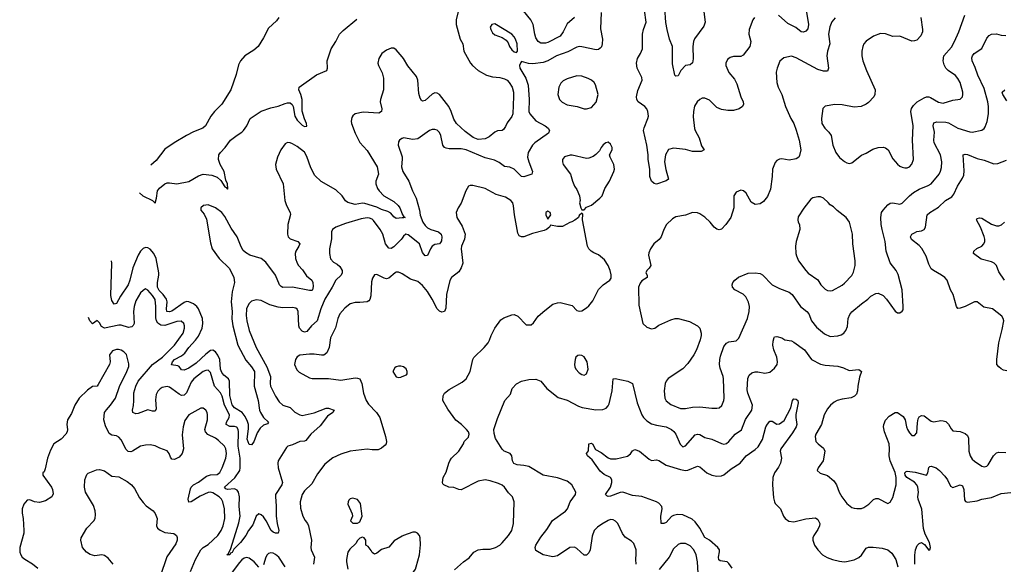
# Model space of a CAD drawing. Header units: inches. Extents: x 2134017 to 2292458, y 756222 to 916513.
# Tile 157 of 256: x 2136827 to 2144996, y 853650 to 858171. Entities that reach past the tile are written whole.
import ezdxf

# ---------------------------------------------------------------- set-up
doc = ezdxf.new("R2010")
doc.units = ezdxf.units.IN
doc.header["$MEASUREMENT"] = 0
doc.layers.add('C1835', color=7, linetype='Continuous')
doc.layers.add('C1845', color=7, linetype='Continuous')

msp = doc.modelspace()

# ---------------------------------------------------------------- linework, layer by layer
at = {"layer": 'C1835', "color": 5}
for points, elevation in [([(2137821.1, 856733.8), (2137848.4, 856708.4), (2137929.4, 856670), (2137950, 856649.2), (2137961.7, 856690), (2137970.3, 856750), (2137986.5, 856773.5), (2138030, 856807.6), (2138050, 856815.6), (2138070, 856816.8), (2138130, 856809), (2138230, 856829.3), (2138310, 856875.4), (2138350, 856888.1), (2138421.8, 856881.8), (2138464.3, 856864.3), (2138495.4, 856835.4), (2138530, 856783.5), (2138539.5, 856779.5), (2138550, 856763.7), (2138554.2, 856765.8), (2138551.2, 856808.8), (2138538.2, 856838.2), (2138523.5, 856910), (2138489, 856969), (2138475, 857010), (2138479.8, 857050), (2138492.1, 857070), (2138532.9, 857110), (2138576.5, 857170), (2138630, 857213.5), (2138670, 857236.9), (2138682.3, 857250), (2138711.6, 857290), (2138739, 857350), (2138830, 857410.6), (2138910, 857440.2), (2138970, 857453.2), (2139030, 857476.7), (2139050, 857482.2), (2139070, 857479.9), (2139086.5, 857466.5), (2139096.1, 857450), (2139108.7, 857370), (2139130, 857336.1), (2139170, 857294.8), (2139190, 857285.3), (2139210, 857286), (2139206.7, 857310), (2139189.3, 857349.3), (2139170.8, 857410.8), (2139169.6, 857510), (2139160.1, 857550), (2139141.5, 857590), (2139146.3, 857610), (2139290, 857713.3), (2139374.9, 857750), (2139381.1, 857770), (2139378, 857830), (2139410, 857929.5), (2139449.3, 857990), (2139480.2, 858050), (2139510, 858082.3), (2139623.3, 858176.7)], 380), ([(2138975.9, 858190), (2138956.9, 858163.1), (2138890, 858101.5), (2138850, 858022), (2138804.8, 857950), (2138770, 857919.3), (2138694, 857870), (2138659.8, 857830), (2138643.3, 857796.7), (2138622.8, 857717.2), (2138579, 857590), (2138505, 857470), (2138443.7, 857410), (2138411.8, 857370), (2138369.7, 857290), (2138347.3, 857270), (2138270, 857239.7), (2138211.6, 857210), (2138107.8, 857150), (2138030, 857095.5), (2137958.4, 857001.6), (2137915.3, 856964)], 380), ([(2140000, 857863.3), (2139950, 857922), (2139930, 857934.5), (2139910, 857935.6), (2139870, 857917.4), (2139830.4, 857890), (2139807.2, 857850), (2139798.9, 857810), (2139802.6, 857790), (2139834.9, 857730), (2139846.6, 857686.6), (2139846.5, 857590), (2139820.2, 857510), (2139818.5, 857490), (2139830.2, 857430), (2139828.7, 857410), (2139805.8, 857394.2), (2139677.5, 857402.5), (2139610, 857391.1), (2139590, 857374), (2139581.8, 857358.2), (2139576.9, 857330), (2139579.6, 857310), (2139609.4, 857230), (2139650, 857152.7), (2139710, 857084.6), (2139793.8, 856950), (2139803.1, 856890), (2139780.4, 856830), (2139782, 856810), (2139796.5, 856770), (2139809.4, 856750), (2139847.8, 856710), (2139930, 856660.8), (2139966.3, 856630), (2139980.5, 856610), (2139999.1, 856559.1), (2140000, 856557.6)], 420), ([(2140000, 856525), (2139950, 856522.2), (2139930, 856535.6), (2139904.9, 856564.9), (2139880.1, 856580.1), (2139830, 856595.3), (2139790, 856614.5), (2139690, 856645.5), (2139670, 856648.4), (2139610, 856637.7), (2139550, 856652.4), (2139530, 856668.6), (2139501.3, 856710), (2139450, 856757.9), (2139328.8, 856828.8), (2139276.5, 856876.5), (2139241.3, 856941.3), (2139210, 857035.6), (2139190.3, 857070.3), (2139130, 857117.8), (2139090, 857141.5), (2139070, 857149.7), (2139050, 857151.2), (2139030, 857140.7), (2138994.6, 857090), (2138964.6, 857030), (2138950.4, 856970), (2138956, 856930), (2139011.6, 856810), (2139027.4, 856670), (2139040.3, 856630), (2139071.7, 856570), (2139073.9, 856553.9), (2139051.7, 856470), (2139048.9, 856390), (2139053.1, 856370), (2139071.1, 856351.1), (2139135.8, 856330), (2139151, 856311), (2139143.6, 856290), (2139117.1, 856250), (2139112.9, 856230), (2139116.2, 856190), (2139128.1, 856150), (2139140.9, 856130), (2139173.5, 856093.5), (2139205.5, 856045.5), (2139249.3, 856009.3), (2139257.6, 855990), (2139262.4, 855957.6), (2139256.5, 855930), (2139250, 855924), (2139230, 855924), (2139089.4, 855950.6), (2139010, 855948.8), (2138995.6, 855955.6), (2138983.1, 855970), (2138948.4, 856050), (2138870, 856159.4), (2138830, 856187.6), (2138737, 856217), (2138699.7, 856239.7), (2138679.1, 856259.1), (2138658.3, 856298.3), (2138629.8, 856370), (2138580.9, 856440.9), (2138530, 856536.9), (2138505.1, 856570), (2138450, 856609.7), (2138390, 856634.3), (2138351.3, 856630), (2138330.7, 856610), (2138330.7, 856590), (2138356.9, 856556.9), (2138376, 856516), (2138410, 856318), (2138424.6, 856270), (2138482.4, 856190), (2138566.2, 856106.2), (2138604.5, 856030), (2138608.5, 855990), (2138588.5, 855911.5), (2138582.7, 855830), (2138588.4, 855750), (2138587.4, 855687.4), (2138594, 855630), (2138636.2, 855470), (2138703.9, 855343.9), (2138751.2, 855290), (2138775.4, 855250), (2138771.4, 855130), (2138804.5, 855010), (2138817.7, 854930), (2138824.6, 854910), (2138849.2, 854869.2), (2138890.7, 854830), (2138883.5, 854816.5), (2138850, 854806), (2138820.6, 854779.4), (2138797.5, 854742.5), (2138770, 854667.8), (2138750, 854641.6), (2138730, 854643.6), (2138714.8, 854690), (2138726.3, 854773.7), (2138724.2, 854810), (2138715.7, 854835.7), (2138697.6, 854877.6), (2138672.9, 854910), (2138610, 854949.4), (2138590, 854975.3), (2138570, 855052), (2138567.5, 855170), (2138559.1, 855190), (2138520, 855220), (2138503.2, 855243.2), (2138494.2, 855270), (2138488.5, 855350), (2138470, 855387.2), (2138450, 855414.4), (2138430, 855427.4), (2138410, 855423.7), (2138370, 855395.8), (2138290, 855319.6), (2138230, 855279.6), (2138190, 855261.8), (2138170, 855264.2), (2138151.2, 855291.2), (2138138.5, 855298.5), (2138087.1, 855307.1), (2138095.1, 855330), (2138111.9, 855350), (2138170, 855381.6), (2138196.7, 855403.3), (2138228.8, 855451.2), (2138284.5, 855510), (2138310, 855545.3), (2138340.6, 855610), (2138346.9, 855650), (2138344.8, 855690), (2138310, 855769.8), (2138296.1, 855790), (2138270, 855813.8), (2138230.3, 855830.3), (2138210, 855830.8), (2138190, 855823.6), (2138090, 855750.4), (2138070, 855745.1), (2138048.8, 855748.8), (2138044.3, 855770), (2138050.4, 855830), (2138044.9, 855850), (2138017.4, 855890), (2137984.2, 855924.2), (2137969.9, 855950), (2137968.8, 855990), (2137982.1, 856050), (2137981.9, 856070), (2137959, 856190), (2137940.7, 856230), (2137910, 856266.3), (2137890, 856278.3), (2137870, 856279.9), (2137850, 856271.2), (2137830, 856249.8), (2137810, 856215.1), (2137764.7, 856110), (2137741, 856010), (2137725.7, 855970), (2137663.9, 855876), (2137630, 855815.1), (2137610, 855809.2), (2137590, 855839.3), (2137583, 855883), (2137591.2, 856151.2), (2137589.8, 856168.6)], 420), ([(2140000, 857185.4), (2139996.2, 857183.8), (2139978, 857170), (2139970, 857157.2), (2139966, 857130), (2140000, 857033.6)], 440), ([(2140000, 857014), (2139994.9, 856950), (2140000, 856929.7)], 440), ([(2140000, 856358.8), (2139992.7, 856347.3), (2139930, 856284.5), (2139910, 856272), (2139890, 856274.2), (2139861.4, 856310), (2139839.3, 856390), (2139816.8, 856430), (2139763.3, 856503.3), (2139750, 856515), (2139730, 856523.7), (2139710, 856526.6), (2139661.1, 856518.9), (2139530, 856478.5), (2139450, 856449.5), (2139422.8, 856430), (2139413.4, 856410), (2139412.5, 856352.5), (2139397, 856270), (2139396.5, 856230), (2139406.1, 856186.1), (2139430, 856157.6), (2139461.6, 856141.6), (2139483.2, 856123.2), (2139502, 856090), (2139503.1, 856070), (2139494.9, 856050), (2139448.9, 856010), (2139420.7, 855950), (2139357.3, 855850), (2139325.3, 855770), (2139295, 855670), (2139249.1, 855630), (2139210, 855582.6), (2139190, 855578.5), (2139170, 855585.7), (2139149.2, 855609.2), (2139143.7, 855630), (2139137.6, 855750), (2139128.7, 855768.7), (2139117.1, 855777.1), (2139090, 855782.4), (2139010, 855780.6), (2138970, 855784.8), (2138903.3, 855803.3), (2138830, 855838.9), (2138790, 855845.1), (2138750, 855834.7), (2138730, 855814), (2138716.9, 855790), (2138708.3, 855770), (2138704.6, 855715.4), (2138710.2, 855670), (2138729.3, 855590), (2138790.1, 855450.1), (2138878.3, 855290), (2138906.8, 855210), (2138905.2, 855150), (2138908.8, 855128.8), (2138950, 855044.9), (2138979.3, 854999.3), (2139010, 854972.1), (2139071.7, 854951.7), (2139110, 854914.3), (2139150, 854891.5), (2139170, 854886), (2139270, 854908.4), (2139370, 854945), (2139390, 854946), (2139435.3, 854930), (2139424.9, 854910), (2139379.6, 854880.4), (2139319.5, 854800.5), (2139241.3, 854730), (2139201.8, 854678.2), (2139188.9, 854671.1), (2139150, 854669.8), (2139090, 854641.7), (2139050.3, 854629.7), (2139039.2, 854620.8), (2138971.4, 854510), (2138967.9, 854490), (2138972.2, 854452.2), (2139008.2, 854330), (2139003, 854310), (2138950.5, 854230), (2138948.5, 854211.5), (2138955.1, 854135.1), (2138956, 854050), (2138962.9, 853990), (2138976.5, 853930), (2138971.7, 853908.3), (2138950, 853908.9), (2138930, 853916.8), (2138913.5, 853930), (2138871.6, 854011.6), (2138850, 854044.2), (2138830, 854061.2), (2138810, 854068.6), (2138790, 854051.1), (2138762.2, 853977.8), (2138723.9, 853930), (2138703.8, 853890), (2138659.8, 853830), (2138603, 853777), (2138590, 853748.9), (2138576.7, 853743.3), (2138571.1, 853730), (2138545.1, 853730), (2138559.1, 853740.9), (2138577.6, 853782.4), (2138644.5, 853995.5), (2138655.8, 854050), (2138647, 854130), (2138650.3, 854210), (2138641, 854250), (2138630, 854265.2), (2138610, 854275.7), (2138550, 854270.7), (2138536.8, 854276.8), (2138524.8, 854290), (2138611.9, 854368.1), (2138652.1, 854430), (2138656.5, 854450), (2138656.7, 854530), (2138640.2, 854630), (2138642.4, 854750), (2138638.4, 854770), (2138627.4, 854787.4), (2138610, 854795), (2138570, 854795.4), (2138540.4, 854810), (2138542.3, 854830), (2138565, 854870), (2138567.7, 854890), (2138524.7, 854970), (2138507.3, 855047.3), (2138492.3, 855072.3), (2138442.9, 855130), (2138410, 855242), (2138396.5, 855256.5), (2138390, 855260.4), (2138370, 855258.7), (2138350, 855250.7), (2138270.2, 855190), (2138250, 855163.5), (2138210, 855074.5), (2138190, 855053.8), (2138170, 855052.6), (2138150, 855062.1), (2138090, 855107.6), (2138070, 855120.2), (2138050, 855125.8), (2138010, 855119), (2137992.3, 855107.7), (2137971.9, 855088.1), (2137959.4, 855060.6), (2137954.8, 855014.8), (2137958.5, 854941.5), (2137950, 854920.9), (2137930, 854921.3), (2137890, 854932.3), (2137810, 854902.7), (2137790, 854899.8), (2137765.4, 854910), (2137763.1, 854930), (2137771.5, 854968.5), (2137773.4, 855006.6), (2137773.2, 855073.2), (2137790.5, 855130), (2137810.4, 855170), (2137929.9, 855310), (2138012.7, 855370), (2138109.8, 855470), (2138182, 855570), (2138193.3, 855610), (2138194.7, 855630), (2138189.7, 855649.7), (2138167.2, 855667.2), (2138130, 855665), (2138030, 855631.7), (2137996.4, 855636.4), (2137972.8, 855652.8), (2137963, 855670), (2137956.5, 855696.5), (2137957.3, 855790), (2137949.4, 855849.4), (2137930, 855880.7), (2137890, 855925.1), (2137870, 855935.6), (2137850, 855924.4), (2137830, 855903.1), (2137790, 855837.6), (2137776, 855790), (2137771.6, 855750), (2137777.6, 855650), (2137768.4, 855631.6), (2137757.2, 855622.8), (2137730, 855616.2), (2137670, 855635), (2137650, 855636.6), (2137530, 855611.7), (2137504.5, 855624.5), (2137490, 855655.6), (2137470, 855674.5), (2137430, 855645.1), (2137410, 855672), (2137397.2, 855697.9)], 440), ([(2140000, 856061.7), (2139990, 856068), (2139970, 856074.7), (2139950, 856075.1), (2139940.7, 856070), (2139890, 856026), (2139870, 856018.7), (2139850, 856024.2), (2139790, 856057), (2139770, 856052.7), (2139753.7, 856026.3), (2139745.4, 855994.6), (2139741, 855879), (2139732.1, 855847.9), (2139723.2, 855836.8), (2139710, 855828.4), (2139650, 855822.6), (2139610, 855824.4), (2139570, 855813), (2139523.1, 855776.9), (2139483.1, 855730), (2139466.7, 855690), (2139447.6, 855612.4), (2139406.3, 855530), (2139393.6, 855450), (2139374.8, 855405.2), (2139350, 855387.4), (2139330, 855385.1), (2139270, 855394.8), (2139230, 855395.1), (2139150, 855387), (2139130, 855372.3), (2139114.4, 855350), (2139107.4, 855310), (2139124.9, 855264.9), (2139144.8, 855244.8), (2139230, 855198.4), (2139252.3, 855192.3), (2139390, 855191.8), (2139490, 855178), (2139610, 855198), (2139630, 855196.4), (2139648.6, 855188.6), (2139664.6, 855150), (2139679.1, 855070), (2139700.8, 855010), (2139720.7, 854980.7), (2139788.5, 854910), (2139815.6, 854870), (2139861.3, 854710), (2139868.9, 854670), (2139866.4, 854650), (2139859.6, 854640.4), (2139830, 854615.1), (2139799.9, 854600.1), (2139750, 854599.6), (2139710, 854605.6), (2139570, 854589.7), (2139490, 854565.1), (2139424.7, 854535.3), (2139357.8, 854482.2), (2139297.8, 854402.2), (2139250, 854318), (2139190, 854258.7), (2139170.9, 854229.1), (2139153.7, 854170), (2139156.2, 854116.2), (2139176, 854050), (2139195.1, 854015.1), (2139215.2, 853990), (2139222.6, 853970), (2139247.1, 853850), (2139242.4, 853790), (2139246, 853770), (2139272.9, 853710), (2139264.3, 853650)], 460), ([(2138244.9, 853590), (2138285.2, 853690), (2138329.5, 853770.5), (2138348.1, 853790), (2138390, 853815.3), (2138470, 853889.2), (2138497.8, 853930), (2138515, 853970), (2138527.9, 854030), (2138525.4, 854110), (2138512.3, 854170), (2138502, 854190), (2138481.8, 854210), (2138430, 854242.8), (2138410, 854248.5), (2138390, 854244.9), (2138323.8, 854216.2), (2138249.7, 854169.7), (2138230, 854166), (2138224, 854190), (2138243.5, 854276.5), (2138249.9, 854290.1), (2138270, 854309.4), (2138310, 854331.4), (2138377, 854383), (2138410, 854392.3), (2138464.4, 854395.6), (2138487.4, 854412.6), (2138507.6, 854450), (2138538, 854530), (2138543.1, 854570), (2138535.8, 854610), (2138526, 854630), (2138477.1, 854677.1), (2138450, 854696.4), (2138388.5, 854728.5), (2138368.6, 854750), (2138364.2, 854770), (2138384.5, 854850), (2138386, 854890), (2138381.1, 854910), (2138370, 854929.5), (2138350, 854945.1), (2138330, 854947.3), (2138229.2, 854890.8), (2138197.2, 854842.8), (2138183.2, 854790), (2138175.3, 854724.7), (2138184.8, 854610), (2138174, 854570), (2138150, 854539.2), (2138110, 854519.7), (2138090, 854523.7), (2138078.7, 854538.7), (2138066.6, 854570), (2138050, 854591.6), (2137990, 854613.6), (2137950, 854634.7), (2137910, 854642.6), (2137870, 854640.4), (2137830, 854631), (2137762, 854590), (2137750, 854585.1), (2137727.2, 854587.2), (2137710, 854603), (2137670, 854684.7), (2137650, 854706.9), (2137630, 854716.9), (2137590, 854721.3), (2137570, 854735.6), (2137538.3, 854798.3), (2137525.5, 854850), (2137530.9, 854910), (2137546.2, 854933.8), (2137581.1, 854970), (2137620.5, 855030), (2137654, 855126), (2137716.4, 855250), (2137731.8, 855291.8), (2137733.6, 855313.6), (2137719.3, 855370), (2137711.6, 855391.6), (2137690, 855415.3), (2137670, 855428.7), (2137646.4, 855433.6), (2137630, 855434), (2137598, 855422), (2137571.3, 855390), (2137578, 855330), (2137570.5, 855310), (2137478.3, 855141.7), (2137470, 855129), (2137430, 855126.6), (2137390, 855095.6), (2137320.3, 855030), (2137284.9, 854970), (2137256.7, 854903.3), (2137224.6, 854850), (2137218, 854810), (2137222.6, 854770), (2137220.3, 854750), (2137208.5, 854730), (2137170.2, 854689.8), (2137110.2, 854649.8), (2137081.8, 854598.1), (2137057.6, 854530), (2137038.2, 854441.8), (2137030, 854419), (2137018, 854410), (2137018, 854402), (2137019.1, 854390), (2137090.7, 854290.8), (2137100.2, 854270), (2137103.6, 854236.4), (2137093.1, 854210), (2137041.8, 854178.1), (2136990, 854163.5), (2136948.7, 854168.7), (2136910, 854185.6), (2136890, 854183.7), (2136862.4, 854150), (2136847, 854110), (2136846.7, 854073.3), (2136855.3, 854030), (2136862, 853930), (2136861.3, 853910), (2136826.7, 853790), (2136828.2, 853750), (2136836.4, 853730), (2136848.2, 853710), (2136870, 853692.4), (2136934.3, 853654.3), (2136978.6, 853618.5)], 460), ([(2140000, 855292.7), (2139990, 855296), (2139970, 855296), (2139950, 855289.2), (2139939.9, 855280.1), (2139922, 855250), (2139950, 855207.7), (2139970, 855202), (2139990, 855204), (2140000, 855208.4)], 480), ([(2137602.8, 853650), (2137561.1, 853701.1), (2137530, 853724), (2137508, 853728), (2137450, 853721.3), (2137410.3, 853730.3), (2137382, 853750), (2137348.2, 853790), (2137334.9, 853850), (2137336.4, 853870), (2137382.7, 853950), (2137441.3, 854010), (2137452, 854030), (2137456.9, 854063.1), (2137453.5, 854093.5), (2137438.2, 854138.2), (2137372.7, 854250), (2137365.5, 854290), (2137367.3, 854350), (2137384.9, 854395.1), (2137394, 854406), (2137464.9, 854435.1), (2137490, 854437.6), (2137530, 854426.6), (2137590, 854383), (2137650, 854376.4), (2137718.8, 854338.8), (2137754.5, 854310), (2137778.8, 854278.8), (2137821.8, 854201.8), (2137850, 854163.7), (2137875.6, 854135.6), (2137935.1, 854095.1), (2137952, 854072), (2137966.6, 854030), (2137960.5, 853970), (2137970, 853949.4), (2137992.4, 853932.4), (2138030, 853913.6), (2138106, 853906), (2138128.7, 853890), (2138134, 853874), (2138132.7, 853850), (2138121.2, 853818.8), (2138048.7, 853711.3), (2137992.1, 853550)], 480), ([(2140000, 853883.5), (2139934.8, 853845.2), (2139890, 853792.7), (2139827.5, 853772.5), (2139790, 853742), (2139770, 853735.3), (2139750, 853748.7), (2139744, 853764), (2139717.2, 853797.2), (2139698, 853810), (2139698, 853850), (2139686, 853870), (2139670, 853875.3), (2139650, 853868), (2139630, 853848), (2139616.3, 853823.7), (2139565.5, 853774.5), (2139550.6, 853750), (2139537.1, 853690), (2139537.1, 853670), (2139550.4, 853610)], 480), ([(2138810, 853626.6), (2138771.3, 853670), (2138730, 853701), (2138710, 853705.4), (2138690, 853701.1), (2138670, 853687.8), (2138650, 853666), (2138590, 853584.2)], 460), ([(2139028.9, 853628.9), (2138977.7, 853710), (2138950, 853732.4), (2138930, 853742), (2138910, 853745.1), (2138890, 853738.7), (2138880.4, 853730), (2138867.7, 853710), (2138850, 853646.6)], 460)]:
    msp.add_lwpolyline(points, dxfattribs=dict(at, elevation=elevation))
at = {"layer": 'C1835', "color": 5, "elevation": 480}
msp.add_lwpolyline([(2139590, 854199.3), (2139570, 854193.2), (2139557.3, 854182.7), (2139550.8, 854170), (2139550.7, 854150), (2139584.9, 854070), (2139586.8, 854050), (2139572, 854010), (2139590, 853992), (2139630, 853992), (2139650, 854002), (2139669.3, 854050.7), (2139653.8, 854153.8), (2139629.4, 854189.4)], close=True, dxfattribs=at)
at = {"layer": 'C1845', "color": 5}
for points, elevation in [([(2140468.1, 858250), (2140448.6, 858170), (2140447.9, 858130), (2140482.7, 858010), (2140502.9, 857970), (2140513, 857910), (2140568.4, 857810), (2140584.2, 857790), (2140630, 857748.1), (2140699.1, 857710), (2140750, 857696.5), (2140810, 857691.9), (2140850, 857681.3), (2140870, 857670.2), (2140889, 857650), (2140911.8, 857611.8), (2140922.5, 857570), (2140925.1, 857534.9), (2140918.5, 857390), (2140910, 857366.6), (2140870, 857315.1), (2140856.4, 857283.6), (2140839.7, 857260.3), (2140830, 857251.6), (2140790, 857247.6), (2140770, 857238.4), (2140722.4, 857197.6), (2140690, 857182.4), (2140630, 857176.1), (2140590, 857192), (2140522.7, 857242.7), (2140450, 857309.8), (2140430, 857346.3), (2140408, 857408), (2140386.3, 857450), (2140309.3, 857549.3), (2140290, 857562.5), (2140270, 857563.2), (2140247.7, 857552.3), (2140190, 857499.8), (2140170, 857495.1), (2140161.6, 857501.6), (2140150, 857519.3), (2140139, 857559), (2140130, 857668.7), (2140119.4, 857699.4), (2140047.5, 857787.5), (2140011.3, 857850), (2140000, 857863.3)], 420), ([(2141650.3, 858230), (2141644.9, 858095.1), (2141663.6, 858010), (2141660.7, 857970), (2141653.1, 857946.9), (2141644.3, 857935.7), (2141630, 857923.5), (2141610, 857920.4), (2141490, 857946.4), (2141470, 857947.4), (2141450, 857942.3), (2141374.3, 857905.7), (2141281.1, 857870), (2141210, 857829.1), (2141170, 857816.3), (2141084, 857804), (2141047.5, 857807.5), (2140990, 857824), (2140984.1, 857815.9), (2140974.4, 857790), (2140976.5, 857770), (2141026.2, 857686.2), (2141046.4, 857626.4), (2141053.5, 857510), (2141050, 857408), (2141058, 857390), (2141110, 857332.7), (2141185.5, 857290), (2141210.5, 857270), (2141222, 857250), (2141213, 857230), (2141099.6, 857150), (2141082, 857130), (2141044.6, 857070), (2141039.6, 857030), (2141050.2, 856990), (2141081.3, 856910), (2141076.3, 856890), (2141010, 856866.3), (2140990, 856869.7), (2140930.5, 856930.5), (2140893.9, 856946.1), (2140850, 856953.3), (2140806.1, 856986.1), (2140765.4, 857005.4), (2140690, 857025.8), (2140530, 857089.9), (2140490, 857099.1), (2140390, 857099.8), (2140364.2, 857104.2), (2140350.7, 857110.7), (2140336.8, 857130), (2140321.3, 857210), (2140310, 857235.1), (2140290, 857254.5), (2140270, 857260.9), (2140250, 857259.5), (2140226.8, 857250), (2140130, 857182), (2140090, 857177), (2140010, 857189.6), (2140000, 857185.4)], 440), ([(2141430.2, 858189.8), (2141370, 858135.6), (2141336.5, 858070), (2141310, 858035.8), (2141210, 857982.3), (2141190, 857976.4), (2141150, 857976.9), (2141129.1, 857989.1), (2141110, 858019.5), (2141099.8, 858050), (2141088.4, 858130), (2141067.5, 858170), (2141006.1, 858246.1)], 420), ([(2142923.8, 858190), (2142910.4, 858170), (2142878, 858090), (2142876.9, 858050), (2142892.8, 857990), (2142884.4, 857950), (2142830, 857875.6), (2142810, 857866), (2142750, 857866.6), (2142721.6, 857858.4), (2142699.9, 857840.1), (2142684.9, 857810), (2142685.7, 857790), (2142710, 857734), (2142756.9, 857676.9), (2142778, 857638), (2142810, 857530.8), (2142830.4, 857490), (2142832.4, 857470), (2142824.9, 857450), (2142796, 857430), (2142750, 857418.4), (2142702.1, 857417.9), (2142650, 857424.4), (2142610, 857442.9), (2142550, 857502.7), (2142510, 857520.4), (2142490, 857518.7), (2142470, 857509.8), (2142447.7, 857490), (2142426.5, 857453.5), (2142416.5, 857410), (2142414.2, 857365.8), (2142426.6, 857266.6), (2142431.3, 857250), (2142464.5, 857190), (2142484.9, 857124.9), (2142506.8, 857090), (2142482, 857078), (2142430, 857076.4), (2142410, 857077.3), (2142350, 857094), (2142250, 857104.4), (2142210, 857094.7), (2142185.2, 857050), (2142177.5, 856990), (2142186.6, 856926.6), (2142210, 856848.7), (2142190, 856832.7), (2142110, 856806), (2142090, 856812.3), (2142069.5, 856830), (2142055.4, 856870), (2142054.2, 856930), (2142040.6, 857010), (2142042.2, 857050), (2142030.6, 857130), (2142002.5, 857250), (2142006.9, 857273.1), (2142039.5, 857350), (2142042.6, 857370), (2142039.3, 857410), (2142030.6, 857430.6), (2142014.3, 857450), (2141958.9, 857490), (2141947.1, 857510), (2141945.1, 857530), (2141956.6, 857583.4), (2141991.6, 857670), (2141989.6, 857690), (2141948.6, 857768.6), (2141944.8, 857810), (2141954, 857850), (2141978, 857890), (2141992.8, 857930), (2141994.7, 858050), (2142003.1, 858090), (2142023.5, 858150), (2142009.7, 858250)], 440), ([(2142503.7, 858236.3), (2142514.3, 858150), (2142503.2, 858116.8), (2142426.8, 858013.2), (2142416.1, 857990), (2142411.2, 857950), (2142413.4, 857846.6), (2142408.2, 857811.8), (2142390, 857797), (2142350, 857789.6), (2142312.4, 857750), (2142290, 857706), (2142270, 857701.2), (2142262.7, 857710), (2142243.7, 857803.7), (2142242.3, 857950), (2142219.4, 858010), (2142198.7, 858090), (2142189, 858149), (2142178.6, 858270)], 420), ([(2143351.3, 858250), (2143371.2, 858130), (2143364.9, 858095.1), (2143350, 858076.2), (2143330, 858067.6), (2143310, 858069.7), (2143265.7, 858105.7), (2143199, 858139), (2143122.7, 858210)], 440), ([(2144304.7, 858190), (2144317.4, 858090), (2144316.5, 858070), (2144302.7, 858037.3), (2144270, 858002.4), (2144250, 857994.7), (2144230, 857994), (2144130, 858034), (2144070, 858033), (2144010, 858053.6), (2143970, 858056.2), (2143910, 858035.6), (2143850, 857994), (2143830.3, 857969.7), (2143822.6, 857950), (2143814.6, 857910), (2143813.7, 857870), (2143822, 857830), (2143853.1, 857750), (2143924.4, 857590), (2143923.1, 857550), (2143913.4, 857530), (2143870, 857484.7), (2143850, 857469.7), (2143809.1, 857450.9), (2143750, 857445.1), (2143650, 857463.1), (2143590, 857466), (2143510, 857454), (2143490, 857433.2), (2143478.3, 857350), (2143482.6, 857310), (2143506.7, 857270), (2143538.9, 857238.9), (2143558.4, 857210), (2143574, 857130), (2143599.3, 857070), (2143630, 857028), (2143670, 856993), (2143690, 856981.6), (2143710, 856977.1), (2143730, 856983.8), (2143810, 857047.3), (2143850, 857063), (2143904.2, 857095.8), (2143950, 857110.4), (2143990, 857113), (2144010, 857107.7), (2144031.9, 857091.9), (2144070, 857017.3), (2144110, 856973), (2144130, 856956.3), (2144150, 856947.7), (2144170, 856940.7), (2144190, 856942), (2144210, 856950.8), (2144227.8, 856972.2), (2144241.3, 857010), (2144234, 857170), (2144238.7, 857290), (2144221.5, 857410), (2144227, 857433), (2144241.7, 857458.3), (2144272, 857488), (2144330, 857522.8), (2144350, 857530.2), (2144370, 857530.2), (2144384.7, 857524.7), (2144450, 857486.3), (2144490, 857479.5), (2144570, 857502), (2144629.6, 857510.4), (2144648, 857532), (2144652.8, 857550), (2144651.1, 857570), (2144628.5, 857650), (2144610, 857683.6), (2144590, 857708.2), (2144530, 857748.5), (2144509.8, 857770), (2144496.4, 857796.4), (2144488.7, 857830), (2144494.7, 857870), (2144556.6, 857943.4), (2144583.9, 857990), (2144619.2, 858070), (2144667.4, 858210)], 480), ([(2143592.1, 858187.9), (2143565.9, 858154.1), (2143548.6, 858111.4), (2143536.6, 858050), (2143547.3, 857970), (2143530.2, 857910), (2143524.4, 857870), (2143536.5, 857770), (2143530, 857744.5), (2143496.5, 857743.5), (2143450, 857758.2), (2143270, 857853.3), (2143230, 857869.4), (2143166.7, 857853.3), (2143134.2, 857825.8), (2143110.4, 857770), (2143103.4, 857736.6), (2143108.9, 857650), (2143120.3, 857610), (2143148.9, 857550), (2143182, 857450), (2143225.7, 857350), (2143249.2, 857309.2), (2143270, 857254), (2143294.9, 857170), (2143306.7, 857090), (2143297.3, 857042.7), (2143290, 857029), (2143270, 857015.1), (2143210, 857005.6), (2143150, 857015.1), (2143130, 857012.7), (2143110, 857002.7), (2143094, 856986), (2143073.4, 856930), (2143071.3, 856870), (2143054.9, 856765.1), (2143030, 856702.7), (2142998, 856662), (2142970, 856643.6), (2142930, 856636.2), (2142895.1, 856655.1), (2142854.5, 856730), (2142833.2, 856750), (2142810, 856755.1), (2142770, 856739), (2142751, 856710), (2142750.6, 856610), (2142727.7, 856530), (2142686.8, 856470), (2142650, 856433.2), (2142630, 856426), (2142610, 856432.7), (2142590, 856449.5), (2142556.2, 856490), (2142510, 856531.6), (2142470, 856559.5), (2142450, 856567.3), (2142410, 856569.4), (2142350, 856549.5), (2142270, 856534.5), (2142242.3, 856517.7), (2142193.4, 856470), (2142171.8, 856428.2), (2142150.2, 856369.8), (2142132.5, 856347.5), (2142088, 856310), (2142059.3, 856270), (2142045.5, 856234.5), (2142044.7, 856215.3), (2142062, 856130), (2142050.5, 856109.5), (2142031, 856090), (2142022, 856070), (2142032, 856050), (2142034, 856030), (2141990, 856004), (2141974.9, 855985.1), (2141961.6, 855950), (2141962.5, 855802.5), (2141997.3, 855650), (2142030, 855618.8), (2142070, 855604.9), (2142095.3, 855610), (2142130, 855634), (2142230, 855680.7), (2142266, 855690), (2142290, 855690.6), (2142385.2, 855665.2), (2142450.4, 855630.4), (2142470.6, 855610), (2142480.5, 855570), (2142481.6, 855550), (2142473.7, 855513.7), (2142442.4, 855430), (2142421.3, 855390), (2142370, 855316.2), (2142328.2, 855271.8), (2142208.2, 855191.8), (2142190.4, 855170), (2142183.1, 855150), (2142174, 855090), (2142178.4, 855030), (2142190, 855008), (2142230, 854976.5), (2142310, 854944.9), (2142350, 854943.1), (2142410, 854955.2), (2142470, 854957.4), (2142570, 854945.7), (2142610, 854945.3), (2142630, 854950.4), (2142652.2, 854967.8), (2142669.7, 855010), (2142672.3, 855030), (2142666.9, 855190), (2142664, 855210), (2142638.8, 855278.8), (2142633.5, 855310), (2142634.6, 855350), (2142640.9, 855379.1), (2142670, 855457.3), (2142690, 855485.5), (2142710, 855496.4), (2142770, 855506), (2142793.2, 855526.8), (2142864.8, 855690), (2142880.4, 855750), (2142880.9, 855790), (2142873.9, 855826.1), (2142852.4, 855870), (2142830, 855892.8), (2142759.3, 855930), (2142740.7, 855950), (2142737.6, 855970), (2142744.2, 855990), (2142760.5, 856010), (2142790, 856034), (2142870, 856066.3), (2142930, 856070.3), (2142970, 856064.9), (2142990, 856052.4), (2143071, 855971), (2143130, 855938.6), (2143210.4, 855910), (2143234.6, 855890), (2143305.3, 855790), (2143356.9, 855750), (2143375.5, 855730), (2143397.4, 855670), (2143438, 855618), (2143503.4, 855563.4), (2143550, 855540.8), (2143613.9, 855546.1), (2143643.7, 855556.3), (2143664.5, 855570), (2143680.7, 855590), (2143695.2, 855624.8), (2143701.7, 855690), (2143715.3, 855724.7), (2143730, 855745.5), (2143810, 855812.7), (2143862.7, 855850), (2143890, 855877.3), (2143930, 855899.1), (2143950, 855900.7), (2143990, 855880.7), (2144019.1, 855850), (2144090, 855751.3), (2144110, 855738), (2144130, 855738), (2144150, 855752), (2144156, 855764), (2144158, 855790), (2144149.6, 855930), (2144116.1, 856056.1), (2144098.7, 856090), (2144050, 856152.3), (2144014.7, 856250), (2144007.7, 856330), (2143981.4, 856430), (2143975.6, 856470), (2143971.2, 856530), (2143977.6, 856570), (2143990, 856590.7), (2144030, 856634.8), (2144050, 856648), (2144070, 856650.2), (2144130, 856640.9), (2144150, 856648.9), (2144208.7, 856710), (2144242.9, 856737.1), (2144290, 856764.3), (2144365.6, 856794.4), (2144388.2, 856810), (2144455.1, 856890), (2144467.2, 856912.8), (2144476.1, 856943.9), (2144478.9, 856990), (2144467.9, 857050), (2144414, 857150), (2144410.7, 857170.7), (2144416.9, 857236.9), (2144406.6, 857290), (2144410, 857314.4), (2144437.4, 857322.6), (2144510, 857320.5), (2144533.8, 857313.8), (2144610, 857271.7), (2144710, 857240.2), (2144730, 857238), (2144810, 857253.4), (2144830, 857268.5), (2144838.2, 857281.8), (2144854.7, 857325.3), (2144864.4, 857390), (2144865, 857450), (2144859.8, 857490), (2144830, 857598.9), (2144777.5, 857710), (2144755.1, 857775.1), (2144729.8, 857830), (2144726.4, 857853.6), (2144731.3, 857870), (2144746.3, 857890), (2144808.6, 857931.4), (2144850, 858018.8), (2144870, 858039.3), (2144890, 858050.4), (2144930, 858053.7), (2144970, 858042), (2145010, 858038.7)], 460), ([(2145016.5, 857496.5), (2144983.5, 857550), (2144979.7, 857570), (2145000.9, 857590)], 440), ([(2145017.2, 855257.2), (2144990, 855262), (2144970, 855273.6), (2144949.7, 855289.7), (2144935.1, 855310), (2144932.8, 855350), (2144949.7, 855490), (2144979.4, 855600.6), (2144991.3, 855670), (2144987.3, 855690), (2144976.2, 855710), (2144899.3, 855770), (2144825.4, 855785.4), (2144770, 855829.3), (2144750, 855829.3), (2144670, 855789.6), (2144630, 855775.1), (2144610, 855774), (2144599.3, 855790), (2144571.1, 855890), (2144548.6, 855930), (2144522, 856010), (2144503.6, 856030), (2144475.6, 856050), (2144408, 856088), (2144390, 856103.1), (2144370, 856142.9), (2144347.8, 856207.8), (2144311.4, 856271.4), (2144290, 856298), (2144226.4, 856346.4), (2144216.9, 856370), (2144228.3, 856390), (2144250, 856403.2), (2144270, 856411.7), (2144310, 856419.5), (2144332.3, 856430), (2144340.9, 856450), (2144357, 856550), (2144378, 856570), (2144450, 856615.3), (2144508, 856670), (2144559.9, 856700.1), (2144578, 856722), (2144607.6, 856790), (2144650, 856854.9), (2144660.3, 856879.7), (2144664.2, 856915.8), (2144654, 857050), (2144670, 857054.9), (2144690, 857051.5), (2144770, 857020.3), (2144830, 857005.5), (2144910, 856974.7), (2144941.3, 856978.7), (2145013.8, 857006.2)], 440), ([(2140000, 857033.6), (2140001.3, 857030), (2140000, 857014)], 440), ([(2140000, 856929.7), (2140004.9, 856910), (2140055.3, 856830), (2140084.6, 856750), (2140116, 856690), (2140144.9, 856590), (2140150.3, 856549.7), (2140172.7, 856490), (2140190, 856462), (2140210, 856443.9), (2140237, 856430), (2140302, 856410), (2140324.4, 856390), (2140328.2, 856368.2), (2140325.2, 856334.8), (2140319.3, 856320.7), (2140309.3, 856310.7), (2140270, 856303.9), (2140250.2, 856290), (2140235.5, 856270), (2140210, 856214.5), (2140190, 856209.6), (2140170, 856239.3), (2140142.7, 856310), (2140050, 856384), (2140030, 856391.3), (2140010, 856374.5), (2140000, 856358.8)], 440), ([(2140435.3, 853604.7), (2140510, 853670.3), (2140556.3, 853703.7), (2140594.5, 853750), (2140630.9, 853769.1), (2140670, 853775.2), (2140730, 853776.9), (2140774.5, 853790), (2140810, 853810.3), (2140830, 853827.6), (2140881.5, 853890), (2140909.7, 853930), (2140924.8, 853990), (2140929.7, 854169.7), (2140914.5, 854210), (2140883.5, 854243.5), (2140850, 854291.6), (2140830, 854307.8), (2140800.6, 854320.6), (2140730, 854343.1), (2140690, 854351.1), (2140630, 854341.1), (2140490, 854269.6), (2140470, 854272), (2140430, 854286.6), (2140388, 854290), (2140346, 854310), (2140338, 854318), (2140335.3, 854330), (2140341.2, 854370), (2140364.1, 854415.9), (2140386, 854490), (2140396, 854510), (2140409.6, 854530.4), (2140469, 854590), (2140508.9, 854651.1), (2140515.3, 854670), (2140550, 854706), (2140556.2, 854730), (2140549.3, 854750), (2140532.7, 854770), (2140491.5, 854811.5), (2140445.8, 854845.8), (2140378.9, 854938.9), (2140338.7, 855010), (2140340.5, 855050), (2140352, 855070), (2140390, 855101.6), (2140497.5, 855162.5), (2140531, 855189), (2140563.5, 855250), (2140586.3, 855350), (2140593.9, 855366.1), (2140679.5, 855450), (2140712.3, 855490), (2140726, 855510), (2140739.3, 855550), (2140769.7, 855610.3), (2140820.1, 855679.9), (2140843.7, 855696.3), (2140910, 855722), (2140930, 855724), (2140961, 855710), (2141030, 855638), (2141070, 855638.8), (2141090, 855656), (2141129.7, 855710.3), (2141183, 855757), (2141249.6, 855810.4), (2141290, 855822), (2141310, 855824), (2141410, 855797.3), (2141450, 855756), (2141470, 855750.8), (2141490, 855754), (2141530, 855778), (2141550, 855795.5), (2141581.4, 855838.5), (2141628.7, 855931.3), (2141667, 855970), (2141723.7, 856010), (2141733.4, 856026.6), (2141733.2, 856053.2), (2141725.2, 856090), (2141709.4, 856130), (2141678.9, 856178.9), (2141630, 856219), (2141590, 856235.3), (2141569.4, 856249.4), (2141549.4, 856269.4), (2141537.2, 856290), (2141495.3, 856510), (2141498, 856558), (2141490, 856566), (2141470, 856546), (2141462, 856530), (2141434, 856506), (2141407.7, 856492.3), (2141390, 856489), (2141330, 856455.3), (2141290, 856454), (2141230, 856466), (2141222, 856450), (2141198, 856430), (2141178.7, 856421.3), (2141082.3, 856397.7), (2141010, 856369.2), (2140989.1, 856369.1), (2140970, 856378), (2140959, 856399), (2140932, 856550), (2140925.1, 856625.1), (2140917.4, 856650), (2140902.9, 856670), (2140858.2, 856698.2), (2140781.3, 856721.3), (2140690, 856768.6), (2140585.8, 856794.2), (2140565.2, 856794.8), (2140550.5, 856789.5), (2140528, 856750), (2140490, 856649), (2140464.9, 856610), (2140448, 856570), (2140452.7, 856530), (2140498.2, 856458.2), (2140524.2, 856390), (2140518, 856350), (2140493.1, 856290), (2140490.3, 856270), (2140502.3, 856150), (2140490.4, 856110), (2140470, 856078), (2140410, 856032.3), (2140394.3, 856005.7), (2140369.2, 855890), (2140362.9, 855777.1), (2140350, 855749.3), (2140330, 855743.7), (2140310, 855751.5), (2140290, 855769.6), (2140249.8, 855850), (2140210, 855914.8), (2140170, 855963.5), (2140130, 855998.7), (2140070, 856018), (2140000, 856061.7)], 460), ([(2140000, 856557.6), (2140015.2, 856535.2), (2140025.5, 856530), (2140014.2, 856525.8), (2140000, 856525)], 420), ([(2144996.9, 856010), (2144950, 856077.2), (2144931, 856131), (2144912.3, 856150), (2144890, 856160.5), (2144803.3, 856183.3), (2144739.3, 856230), (2144742, 856250), (2144768.1, 856271.9), (2144810, 856290.4), (2144827.6, 856310), (2144835.1, 856330), (2144835.6, 856350), (2144829.3, 856370.7), (2144798.8, 856450), (2144766.2, 856510), (2144770, 856520.7), (2144790, 856527.4), (2144810, 856522.4), (2144890, 856474.9), (2144930, 856461.3), (2144950, 856460.2), (2144973.1, 856466.9), (2144998, 856490)], 420), ([(2141942.4, 853650), (2141937.6, 853690), (2141942.5, 853737.5), (2141940.7, 853770), (2141922.6, 853822.6), (2141902.8, 853842.8), (2141850, 853875.6), (2141827.2, 853907.2), (2141789, 853989), (2141770, 854008.2), (2141750, 854020.4), (2141730, 854021.7), (2141710, 854014.8), (2141655.5, 853984.5), (2141620.4, 853959.6), (2141594, 853930), (2141575.2, 853884.8), (2141560.3, 853770), (2141550, 853745.2), (2141530, 853726.6), (2141510, 853727), (2141450, 853780.7), (2141430, 853791.3), (2141390, 853789.6), (2141290, 853721.7), (2141250, 853711.1), (2141170, 853729.6), (2141110, 853766), (2141102.4, 853790), (2141108.4, 853810), (2141150, 853876.4), (2141200.3, 853939.7), (2141247.5, 854012.5), (2141356, 854090), (2141371, 854110), (2141393.3, 854170), (2141439.6, 854230), (2141441.3, 854250), (2141408.7, 854310), (2141370, 854341), (2141290, 854368.5), (2141170, 854389.2), (2141050, 854461.6), (2141010, 854471.7), (2140954.9, 854474.9), (2140927.1, 854487.1), (2140914.7, 854510), (2140909.5, 854550), (2140895.1, 854570), (2140845.2, 854590), (2140830, 854605.2), (2140775.2, 854695.2), (2140763.5, 854736.5), (2140761.1, 854770), (2140790, 854861), (2140852.7, 855010), (2140898, 855062), (2140912.7, 855110), (2140950, 855147.3), (2140990.6, 855170.6), (2141050, 855183.8), (2141110, 855188), (2141150, 855170.5), (2141201.3, 855110), (2141295.5, 855035.5), (2141370, 855013.8), (2141463.4, 854963.4), (2141492.9, 854952.9), (2141606.6, 854933.4), (2141665.2, 854934.8), (2141692.8, 854947.2), (2141710, 854966), (2141717.1, 854982.9), (2141742.5, 855090), (2141749.7, 855190.3), (2141767.2, 855192.8), (2141871.8, 855171.8), (2141911.9, 855151.9), (2141949.4, 854989.4), (2141988.4, 854890), (2142002.8, 854870), (2142030, 854842.2), (2142070, 854817.4), (2142110, 854804.6), (2142190, 854791.1), (2142233.7, 854770), (2142253.4, 854753.4), (2142270.1, 854730.1), (2142306.1, 854646.1), (2142322.8, 854630), (2142330, 854626), (2142350, 854634.4), (2142430, 854724.2), (2142450, 854731.7), (2142470, 854727.2), (2142510, 854702.7), (2142570, 854687.7), (2142650, 854651.7), (2142670, 854647.2), (2142690, 854653.4), (2142710, 854668.8), (2142764.2, 854730), (2142814.4, 854765.6), (2142848.7, 854851.3), (2142901, 854930), (2142906.6, 854970), (2142867.7, 855070), (2142862.5, 855097.5), (2142867.5, 855192.5), (2142878.5, 855221.5), (2142900.6, 855239.4), (2142930, 855248.9), (2142950, 855249.1), (2143010, 855236), (2143050, 855244.2), (2143090, 855279.5), (2143110.7, 855309.3), (2143114.2, 855330), (2143108.6, 855370), (2143084.4, 855430), (2143075.6, 855470), (2143078, 855502), (2143087.2, 855532.8), (2143090, 855538), (2143110, 855541), (2143150, 855530.6), (2143174.6, 855514.6), (2143230, 855504), (2143250, 855495.5), (2143338, 855430), (2143397.3, 855350), (2143470, 855312.4), (2143510, 855303.1), (2143614.1, 855294.1), (2143661.3, 855281.3), (2143710, 855260.3), (2143790, 855267.7), (2143810.4, 855250), (2143795.1, 855204.9), (2143781.1, 855130), (2143779.3, 855090), (2143770, 855061.2), (2143753.5, 855046.5), (2143726.7, 855033.3), (2143650, 855021.5), (2143610, 855009.8), (2143584.5, 854995.5), (2143555.3, 854970), (2143530, 854942), (2143500.3, 854890), (2143480.3, 854810), (2143431.8, 854730), (2143427.2, 854710), (2143432.7, 854670), (2143450.3, 854650.3), (2143495.1, 854615.1), (2143506, 854590), (2143491.8, 854508.2), (2143451, 854450), (2143444.7, 854430), (2143468.1, 854408.1), (2143530, 854388), (2143582.8, 854342.7), (2143603.1, 854310), (2143626.7, 854250), (2143648.4, 854210), (2143690, 854155.5), (2143730, 854123), (2143750, 854114.9), (2143772.4, 854112.4), (2143810, 854114.4), (2143830, 854121.3), (2143871.1, 854148.9), (2143910, 854187.3), (2143930, 854195.5), (2143950, 854197.1), (2144030, 854154), (2144050, 854167.3), (2144070, 854204), (2144099.4, 854310), (2144099.1, 854370), (2144090, 854412.1), (2144048.2, 854510), (2144041.6, 854550), (2144044.5, 854610), (2144039.4, 854650), (2144002.6, 854750), (2143994.7, 854790), (2143996.9, 854810), (2144010, 854846.8), (2144040.1, 854879.9), (2144090.9, 854910.9), (2144110.7, 854910.7), (2144156.8, 854876.8), (2144174, 854850), (2144185.3, 854790), (2144194, 854770), (2144210, 854740.7), (2144230, 854720.5), (2144250, 854720.5), (2144270, 854742.8), (2144275.2, 854824.8), (2144281.7, 854858.3), (2144290, 854874.8), (2144310, 854884.9), (2144330, 854883.8), (2144390, 854838), (2144410, 854833.4), (2144470, 854843.7), (2144490, 854842.4), (2144510, 854834.9), (2144533.1, 854813.1), (2144555.2, 854775.2), (2144570, 854758.8), (2144630, 854754), (2144670, 854737.3), (2144690, 854718.8), (2144698.6, 854698.5), (2144701.2, 854590), (2144711.6, 854550), (2144730, 854524.2), (2144750, 854506.3), (2144810, 854464.9), (2144830, 854458.4), (2144850, 854464.4), (2144862.9, 854477.1), (2144907.2, 854550), (2144930, 854574.3), (2144950, 854580.2), (2145010, 854578.9)], 440), ([(2140000, 855208.4), (2140035.8, 855224.2), (2140040.9, 855230), (2140042, 855250), (2140033, 855273), (2140010, 855289.3), (2140000, 855292.7)], 480), ([(2142738, 853618), (2142710, 853658), (2142695.6, 853670), (2142639.8, 853679.8), (2142626.6, 853686.6), (2142623.9, 853710), (2142633.7, 853753.7), (2142632.3, 853770), (2142620.2, 853790), (2142550, 853851.8), (2142510, 853872.8), (2142470, 853950.6), (2142430, 854002.9), (2142405.5, 854025.5), (2142330, 854059.5), (2142284.2, 854064.2), (2142250, 854055.2), (2142233.9, 854046.1), (2142190, 853997.8), (2142170, 853987.6), (2142150, 853989.5), (2142146.3, 854050), (2142158.3, 854110), (2142154.1, 854130), (2142130, 854159), (2142110, 854169.8), (2141990, 854211.9), (2141910, 854220.5), (2141830, 854248.5), (2141810, 854245.1), (2141730, 854215.3), (2141710, 854213.3), (2141697.6, 854217.6), (2141688, 854230), (2141729.8, 854290), (2141739.8, 854330), (2141739.3, 854350), (2141728, 854370), (2141676.1, 854396.1), (2141642, 854422), (2141576.6, 854516.6), (2141537.2, 854550), (2141529, 854570), (2141546.8, 854593.2), (2141549.4, 854650), (2141570, 854655.5), (2141578.8, 854650), (2141603.4, 854603.4), (2141650, 854577.1), (2141710, 854533.1), (2141730, 854526), (2141774.5, 854525.5), (2141870.9, 854549.1), (2141894, 854566), (2141910, 854591), (2141930, 854602.8), (2141970, 854590.5), (2142050, 854522), (2142070, 854510.6), (2142110, 854518), (2142130, 854512.9), (2142190, 854473.4), (2142310, 854435.9), (2142350, 854429.3), (2142370, 854431), (2142450, 854466), (2142470, 854459.5), (2142527.6, 854410), (2142569.6, 854389.6), (2142610, 854381.8), (2142650, 854385), (2142670, 854394.2), (2142730, 854442.6), (2142804, 854490), (2142854.3, 854550), (2142930, 854603.6), (2142953.9, 854626.1), (2142990, 854686), (2143017.2, 854790), (2143030, 854814.4), (2143050, 854838), (2143070, 854838), (2143110, 854813.1), (2143130, 854816.1), (2143170, 854843.2), (2143224.8, 854950), (2143238.7, 855010), (2143250, 855023.6), (2143270, 855021.5), (2143283.1, 855010), (2143286, 854990), (2143266.6, 854893.4), (2143265.3, 854870), (2143275.5, 854810), (2143268.9, 854790), (2143238.8, 854741.2), (2143141.5, 854610), (2143137.4, 854590), (2143146.1, 854530), (2143139.4, 854490), (2143123, 854457), (2143089.2, 854410), (2143074.2, 854370), (2143072.6, 854310), (2143082.3, 854202.3), (2143088.4, 854170), (2143096.1, 854156.1), (2143138, 854110), (2143164.9, 854050), (2143179.1, 854030), (2143209, 854009), (2143250, 854001.5), (2143350, 854026.7), (2143430, 854036.3), (2143450, 854022), (2143464.2, 853990), (2143463.1, 853970), (2143450, 853939.5), (2143415.3, 853890), (2143406.7, 853870), (2143406.4, 853850), (2143422.4, 853810), (2143450, 853770.5), (2143488.2, 853728.2), (2143525.7, 853705.7), (2143570, 853690.2), (2143630, 853676.9), (2143668.6, 853671.4), (2143686.7, 853673.3), (2143750, 853687.9), (2143790, 853706), (2143810, 853724.9), (2143850, 853783.1), (2143870, 853791.8), (2143907.5, 853792.5), (2143983.1, 853783.1), (2144030.1, 853770.1), (2144061.6, 853741.6), (2144097.3, 853690), (2144113.2, 853630)], 420), ([(2144254, 853650), (2144252.8, 853727.2), (2144258.7, 853770), (2144273.6, 853806.4), (2144290, 853822.8), (2144310, 853831), (2144333.4, 853813.4), (2144370, 853766.8), (2144378, 853770), (2144384, 853790), (2144375.6, 853830), (2144340.5, 853900.5), (2144326.2, 853946.2), (2144311, 854109), (2144281.7, 854190), (2144278.7, 854210), (2144284.1, 854250), (2144279.4, 854290), (2144271.1, 854311.1), (2144252, 854332), (2144187.3, 854370), (2144174.3, 854390), (2144169.9, 854410), (2144180.5, 854419.5), (2144190, 854423), (2144255.5, 854415.5), (2144349.7, 854390.3), (2144362.6, 854410), (2144370, 854454.8), (2144378.4, 854461.6), (2144390, 854466), (2144430, 854451.3), (2144459.2, 854430), (2144501.5, 854381.5), (2144523.5, 854350), (2144550, 854298.4), (2144570, 854288.9), (2144630, 854308.5), (2144650, 854300.5), (2144659.6, 854270), (2144666.7, 854186.7), (2144672.8, 854172.8), (2144690, 854164.9), (2144770, 854176.9), (2144810, 854190.2), (2144890, 854204), (2144970, 854238.5), (2145050, 854247)], 420), ([(2140000, 853480.6), (2140070, 853550.7), (2140109.6, 853610), (2140117.4, 853630), (2140143, 853730), (2140151.5, 853811.5), (2140149.3, 853870), (2140142.7, 853890), (2140128, 853910), (2140110, 853917.2), (2140090, 853917.2), (2140010, 853889.3), (2140000, 853883.5)], 480), ([(2142461.7, 853481.7), (2142449.7, 853670), (2142440.4, 853730), (2142421.1, 853770), (2142390, 853804.7), (2142350, 853822.4), (2142310, 853822.9), (2142290, 853814.5), (2142250, 853778), (2142214.9, 853710), (2142132.4, 853607.6)], 440)]:
    msp.add_lwpolyline(points, dxfattribs=dict(at, elevation=elevation))
for points, elevation in [([(2140770, 858137.2), (2140744.7, 858130), (2140731, 858110), (2140734.8, 858090), (2140750, 858061), (2140770, 858044.9), (2140830, 858024), (2140862, 858002), (2140879.1, 857979.1), (2140890.8, 857950), (2140910, 857921), (2140930, 857904), (2140950, 857898), (2140957.2, 857910), (2140954, 857970), (2140941.2, 858010), (2140929, 858030), (2140909, 858050)], 440), ([(2141450, 857704), (2141370, 857679.7), (2141337.3, 857662.7), (2141316.3, 857643.7), (2141299.5, 857610), (2141291.8, 857550), (2141305.3, 857510), (2141327.1, 857487.1), (2141370, 857465.7), (2141451.8, 857451.8), (2141510, 857430.6), (2141530.6, 857430.6), (2141570, 857443), (2141610, 857486.8), (2141627, 857550), (2141605.1, 857630), (2141593, 857650), (2141571.8, 857670), (2141544.4, 857684.4), (2141490, 857703.1)], 460), ([(2141710, 857155.3), (2141690, 857149), (2141668.3, 857131.7), (2141651, 857110), (2141638, 857082), (2141606.7, 857053.3), (2141583.7, 857036.3), (2141550, 857020.7), (2141530, 857019.6), (2141410, 857047.3), (2141392.8, 857047.2), (2141348.3, 857031.7), (2141330.8, 857010), (2141330.7, 856990), (2141337.3, 856970), (2141396.3, 856890), (2141414, 856830), (2141430.7, 856790), (2141450, 856761), (2141470.7, 856710), (2141476, 856670), (2141471.3, 856650), (2141482, 856610), (2141490, 856594), (2141510, 856594), (2141530, 856614), (2141570, 856631.3), (2141641.2, 856690), (2141659.3, 856710), (2141681.2, 856770), (2141720.9, 856830), (2141756, 856910), (2141762.7, 856930), (2141757.2, 856970), (2141725.2, 857030), (2141721.2, 857050), (2141741.2, 857090), (2141741.2, 857110), (2141730, 857138)], 460), ([(2143450, 856702), (2143408.5, 856691.5), (2143390, 856681.2), (2143333.5, 856606.5), (2143286.2, 856533.8), (2143283, 856510), (2143286, 856490), (2143296.3, 856470), (2143300.5, 856430), (2143270.5, 856329.5), (2143264.9, 856290), (2143267.3, 856230), (2143270.6, 856210), (2143288, 856170), (2143350, 856088.2), (2143370, 856068.4), (2143450, 856010.5), (2143474.9, 855970), (2143510, 855934.9), (2143530, 855923.1), (2143550, 855919.5), (2143570, 855923.7), (2143650, 855968.7), (2143670, 855984.4), (2143730, 856048.5), (2143744.2, 856075.8), (2143757.7, 856130), (2143759.7, 856170), (2143740.5, 856310), (2143736.3, 856390), (2143711.3, 856490), (2143684.5, 856530), (2143610, 856586.6), (2143578.7, 856618.7), (2143550, 856633.2), (2143534.9, 856654.9), (2143495.1, 856690), (2143470, 856700.7)], 480), ([(2141210, 856581.2), (2141191.3, 856570), (2141191.3, 856550), (2141210, 856514), (2141232.3, 856550), (2141228.7, 856570)], 460), ([(2141470, 855385.4), (2141457.7, 855382.3), (2141442.4, 855370), (2141435.3, 855350), (2141430.4, 855310), (2141434, 855290), (2141442.4, 855270), (2141470, 855240.5), (2141490, 855226), (2141510, 855219.3), (2141530, 855230.5), (2141543.5, 855270), (2141535.4, 855330), (2141510, 855371.6), (2141490, 855382.4)], 460)]:
    msp.add_lwpolyline(points, close=True, dxfattribs=dict(at, elevation=elevation))

doc.saveas('drawing.dxf')
